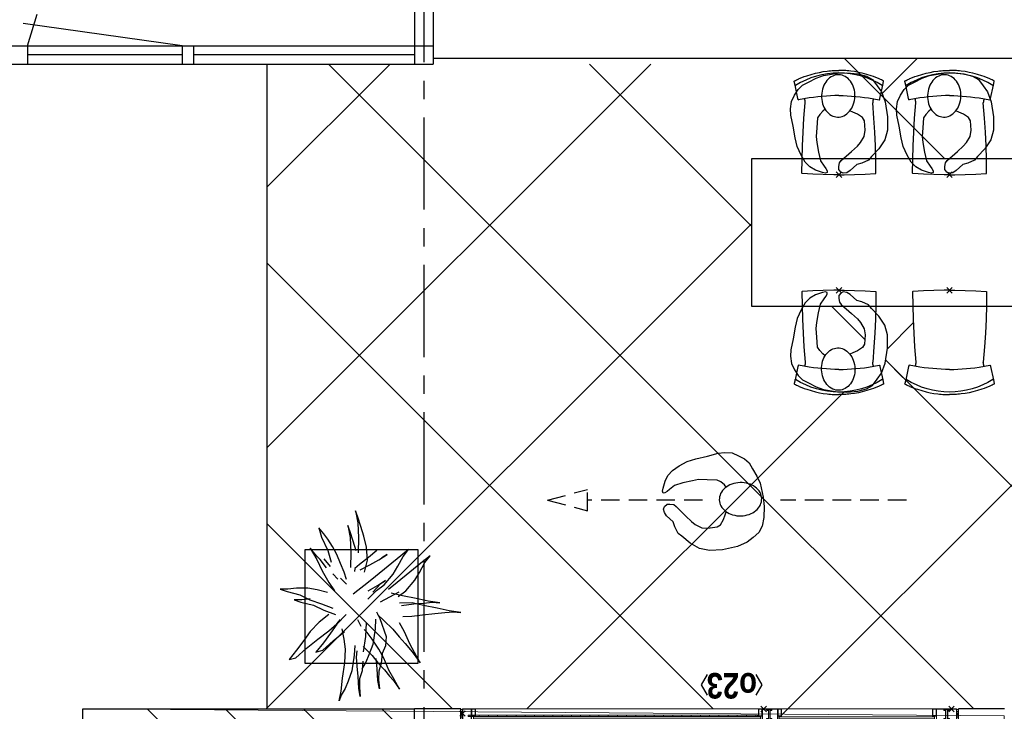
# Model space of a CAD drawing. Header units: millimetres. Extents: x -88840 to 85996, y -16279 to 104709.
# Tile 86 of 184: x 5248 to 10589, y 84772 to 88526. Entities that reach past the tile are written whole.
import ezdxf
from ezdxf.enums import TextEntityAlignment as Align

# ---------------------------------------------------------------- set-up
doc = ezdxf.new("R2010")
doc.units = ezdxf.units.MM
doc.header["$LTSCALE"] = 400
doc.header["$PDMODE"] = 3
doc.header["$PDSIZE"] = 15
doc.linetypes.add('CENTER', pattern=[2, 1.25, -0.25, 0.25, -0.25])
doc.linetypes.add('HIDDEN', pattern=[0.375, 0.25, -0.125])
for name, color, linetype in [('-ve', 2, 'HIDDEN'), ('fa1-1-n-0-0-0_ip0', 7, 'Continuous'), ('inlay', 6, 'Continuous'), ('inr', 4, 'Continuous'), ('looplijnen', 8, 'HIDDEN'), ('plant', 114, 'Continuous'), ('plat', 5, 'Continuous'), ('stramien', 1, 'CENTER'), ('symbol', 1, 'Continuous'), ('timmerwerk-ge', 150, 'Continuous')]:
    doc.layers.add(name, color=color, linetype=linetype)
for name, color, linetype, lineweight in [('Kozijnmerken', 43, 'Continuous', 9), ('mat-beton (ihwg)', 5, 'Continuous', 25), ('mat-glas-vert', 140, 'Continuous', 15), ('mat-kalkzandsteen', 5, 'Continuous', 25), ('MAT-kit', 140, 'Continuous', 5), ('mat-kunststof', 43, 'Continuous', 9), ('mat-staal', 5, 'Continuous', 25), ('None', 7, 'Continuous', 9)]:
    doc.layers.add(name, color=color, linetype=linetype, lineweight=lineweight)
doc.styles.add('Arial Narrow (bold)', font='ARIALNB.TTF', dxfattribs={"height": 172.861111})

# ---------------------------------------------------------------- blocks, each defined once
blk = doc.blocks.new('*X516')
at = {"layer": 'None', "lineweight": 5}
for p, q in [((42657.68, 35000), (42650.18, 35000)), ((42657.68, 34950), (42650.18, 34950)), ((42657.68, 34900), (42650.18, 34900)), ((42657.68, 34850), (42650.18, 34850)), ((42657.68, 34800), (42650.18, 34800)), ((42657.68, 34750), (42650.18, 34750)), ((42657.68, 34700), (42650.18, 34700)), ((42657.68, 34650), (42650.18, 34650)), ((42657.68, 34600), (42650.18, 34600)), ((42657.68, 34550), (42650.18, 34550)), ((42657.68, 34500), (42650.18, 34500)), ((42657.68, 34450), (42650.18, 34450)), ((42657.68, 34400), (42650.18, 34400)), ((42657.68, 34350), (42650.18, 34350)), ((42657.68, 34300), (42650.18, 34300)), ((42657.68, 34250), (42650.18, 34250)), ((42657.68, 34200), (42650.18, 34200)), ((42657.68, 34150), (42650.18, 34150)), ((42657.68, 34100), (42650.18, 34100)), ((42657.68, 34050), (42650.18, 34050)), ((42657.68, 34000), (42650.18, 34000)), ((42657.68, 33950), (42650.18, 33950)), ((42657.68, 33900), (42650.18, 33900)), ((42657.68, 33850), (42650.18, 33850)), ((42657.68, 33800), (42650.18, 33800)), ((42657.68, 33750), (42650.18, 33750)), ((42657.68, 33700), (42650.18, 33700)), ((42657.68, 33650), (42650.18, 33650)), ((42657.68, 33600), (42650.18, 33600)), ((42657.68, 33550), (42650.18, 33550)), ((42657.68, 33500), (42650.18, 33500)), ((42657.68, 33450), (42650.18, 33450))]:
    blk.add_line(p, q, dxfattribs=at)
blk = doc.blocks.new('*U517')
at = {"layer": 'mat-kunststof', "lineweight": 9}
blk.add_lwpolyline([(42676.2, 35050.3), (42676.2, 35040.3), (42645.6, 35040.3), (42645.6, 35050.3)], close=True, dxfattribs=at)
at = {"layer": 'None', "lineweight": 9}
blk.add_lwpolyline([(42676.2, 35050.3), (42645.6, 35040.3), (42645.6, 35050.3), (42676.2, 35040.3)], dxfattribs=at)
blk = doc.blocks.new('*U518')
at = {"layer": 'MAT-kit', "color": 9, "linetype": 'Continuous', "lineweight": 5}
for points in [[(42633.4, 35050.3), (42635.3, 35045), (42633.4, 35040.3), (42639.5, 35040.3), (42645.6, 35040.3), (42645.6, 35045.3), (42645.6, 35050.3), (42639.5, 35050.3), (42633.4, 35050.3)], [(42688.4, 35050.3), (42686.5, 35045), (42688.4, 35040.3), (42682.3, 35040.3), (42676.2, 35040.3), (42676.2, 35045.3), (42676.2, 35050.3), (42682.3, 35050.3), (42688.4, 35050.3)]]:
    blk.add_open_spline(points, degree=2, knots=[0, 0, 0, 0.229184, 0.229184, 0.5027, 0.5027, 0.726485, 0.726485, 1, 1, 1], dxfattribs=at)
at = {"layer": 'None', "color": 7}
blk.add_blockref('*U517', (0, 0), dxfattribs=at)
blk = doc.blocks.new('jan404.129')
at = {"layer": 'None', "lineweight": 15, "flags": 128}
for points in [[(-10, 14.85), (-10, -24.79), (10, -24.79), (10, 14.85)], [(8.5, 13.35), (8.5, -23.29), (-8.5, -23.29), (-8.5, 13.35)]]:
    blk.add_lwpolyline(points, close=True, dxfattribs=at)
blk = doc.blocks.new('*U519')
at = {"layer": 'None', "color": 7, "linetype": 'Continuous', "lineweight": 15}
for p, q in [((42631.1, 34972.4), (42631.1, 35038.8)), ((42632.6, 35040.3), (42689.6, 35040.3)), ((42632.6, 35038.8), (42689.6, 35038.8)), ((42632.6, 34990.9), (42632.6, 35038.8)), ((42689.6, 35038.8), (42689.6, 34992.4)), ((42691.1, 35038.8), (42691.1, 34992.4)), ((42632.6, 34972.4), (42632.6, 34990.9)), ((42689.6, 34992.4), (42634.1, 34992.4)), ((42689.6, 34990.9), (42634.1, 34990.9)), ((42634.1, 34990.9), (42634.1, 34972.4))]:
    blk.add_line(p, q, dxfattribs=at)
for centre, start, end in [((42632.6, 35038.8), 90, 180), ((42689.6, 35038.8), 0, 90), ((42634.1, 34990.9), 90, 180), ((42689.6, 34992.4), 270, 0), ((42632.6, 34972.4), 180, 270), ((42632.6, 34972.4), 270, 0)]:
    blk.add_arc(centre, 1.5, start, end, dxfattribs=at)
at = {"layer": 'None', "linetype": 'Continuous', "lineweight": 5}
blk.add_point((42666.1, 35040.3), dxfattribs=at)
at = {"layer": 'mat-staal', "color": 7, "rotation": 270}
blk.add_blockref('jan404.129', (42676.2, 34980.3), dxfattribs=at)
blk = doc.blocks.new('*U520')
at = {"layer": 'None', "color": 7, "linetype": 'Continuous', "lineweight": 15}
for p, q in [((42688.3, 32422.6), (42688.1, 32421.8)), ((42688.1, 32402.3), (42688.1, 32421.8)), ((42688.9, 32423.1), (42688.3, 32422.6)), ((42689.6, 32423.3), (42688.9, 32423.1)), ((42689.6, 32423.3), (42690.4, 32423.1)), ((42689.6, 32421.8), (42689.6, 32402.3)), ((42690.4, 32423.1), (42690.9, 32422.6)), ((42690.9, 32422.6), (42691.1, 32421.8)), ((42691.1, 32421.8), (42691.1, 32390.5)), ((42631.3, 32399.6), (42631.1, 32398.8)), ((42631.1, 32390.5), (42631.1, 32398.8)), ((42631.1, 32361.8), (42631.1, 32390.5)), ((42631.9, 32400.1), (42631.3, 32399.6)), ((42632.6, 32400.3), (42631.9, 32400.1)), ((42632.6, 32400.3), (42638.1, 32400.3)), ((42632.6, 32398.8), (42638.1, 32398.8)), ((42632.6, 32390.5), (42632.6, 32398.8)), ((42632.6, 32361.8), (42632.6, 32390.5)), ((42638.3, 32409.6), (42638.1, 32408.8)), ((42638.1, 32400.3), (42638.1, 32408.8)), ((42638.1, 32398.8), (42638.9, 32399)), ((42638.9, 32410.1), (42638.3, 32409.6)), ((42639.6, 32410.3), (42638.9, 32410.1)), ((42638.9, 32399), (42639.4, 32399.6)), ((42639.4, 32399.6), (42639.6, 32400.3)), ((42639.6, 32410.3), (42672.2, 32410.3)), ((42639.6, 32400.3), (42639.6, 32408.8)), ((42639.6, 32408.8), (42672.2, 32408.8)), ((42672.2, 32410.3), (42682.6, 32410.3)), ((42672.2, 32408.8), (42682.6, 32408.8)), ((42682.6, 32410.3), (42683.4, 32410.1)), ((42682.6, 32408.8), (42682.6, 32402.3)), ((42682.7, 32401.4), (42682.6, 32402.3)), ((42683.1, 32400.6), (42682.7, 32401.4)), ((42683.6, 32399.9), (42683.1, 32400.6)), ((42683.4, 32410.1), (42683.9, 32409.6)), ((42684.4, 32399.3), (42683.6, 32399.9)), ((42683.9, 32409.6), (42684.1, 32408.8)), ((42684.1, 32408.8), (42684.1, 32402.3)), ((42684.1, 32402.3), (42684.2, 32401.8)), ((42684.2, 32401.8), (42684.4, 32401.3)), ((42684.4, 32401.3), (42684.7, 32400.9)), ((42685.2, 32399), (42684.4, 32399.3)), ((42684.7, 32400.9), (42685.1, 32400.6)), ((42685.1, 32400.6), (42685.6, 32400.4)), ((42686.1, 32398.8), (42685.2, 32399)), ((42685.6, 32400.4), (42686.1, 32400.3)), ((42686.1, 32400.3), (42686.6, 32400.4)), ((42686.1, 32398.8), (42687, 32399)), ((42686.6, 32400.4), (42687.1, 32400.6)), ((42687, 32399), (42687.9, 32399.3)), ((42687.1, 32400.6), (42687.5, 32400.9)), ((42687.5, 32400.9), (42687.8, 32401.3)), ((42687.8, 32401.3), (42688, 32401.8)), ((42687.9, 32399.3), (42688.6, 32399.9)), ((42688, 32401.8), (42688.1, 32402.3)), ((42688.6, 32399.9), (42689.1, 32400.6)), ((42689.1, 32400.6), (42689.5, 32401.4)), ((42689.5, 32401.4), (42689.6, 32402.3)), ((42689.6, 32402.3), (42689.6, 32390.5)), ((42689.6, 32390.5), (42689.6, 32361.8)), ((42691.1, 32390.5), (42691.1, 32361.8)), ((42631.1, 32361.8), (42631.3, 32361.1)), ((42631.3, 32361.1), (42631.9, 32360.5)), ((42631.9, 32360.5), (42632.6, 32360.3)), ((42672.2, 32361.8), (42632.6, 32361.8)), ((42672.2, 32360.3), (42632.6, 32360.3)), ((42689.6, 32361.8), (42672.2, 32361.8)), ((42689.6, 32360.3), (42672.2, 32360.3)), ((42689.6, 32360.3), (42690.4, 32360.5)), ((42690.4, 32360.5), (42690.9, 32361.1)), ((42690.9, 32361.1), (42691.1, 32361.8))]:
    blk.add_line(p, q, dxfattribs=at)
blk = doc.blocks.new('*U521')
at = {"layer": 'None', "linetype": 'Continuous', "lineweight": 5}
blk.add_point((42691.1, 32388.3), dxfattribs=at)
at = {"layer": 'None', "color": 7}
blk.add_blockref('*U520', (0, 0), dxfattribs=at)
blk = doc.blocks.new('*U522')
at = {"layer": 'None', "color": 7, "linetype": 'Continuous', "lineweight": 15}
for p, q in [((42631.1, 32406.8), (42631.1, 32490.3)), ((42631.3, 32489.6), (42631.1, 32488.8)), ((42631.1, 32470.3), (42631.1, 32488.8)), ((42631.9, 32490.1), (42631.3, 32489.6)), ((42632.6, 32490.3), (42631.9, 32490.1)), ((42633.4, 32490.1), (42632.6, 32490.3)), ((42632.6, 32426.3), (42632.6, 32490.3)), ((42632.6, 32470.3), (42632.6, 32488.8)), ((42632.6, 32470.3), (42632.8, 32469.6)), ((42632.8, 32469.6), (42633.4, 32469)), ((42633.9, 32489.6), (42633.4, 32490.1)), ((42634.1, 32488.8), (42633.9, 32489.6)), ((42634.1, 32488.8), (42634.1, 32470.3)), ((42634.1, 32470.3), (42652.3, 32470.3)), ((42652.3, 32470.3), (42689.6, 32470.3)), ((42689.6, 32470.3), (42690.4, 32470.1)), ((42690.4, 32470.1), (42690.9, 32469.6)), ((42690.9, 32469.6), (42691.1, 32468.8)), ((42691.1, 32488.8), (42691.1, 32429.8)), ((42632.7, 32427.3), (42632.6, 32426.3)), ((42632.6, 32426.3), (42632.6, 32406.8)), ((42633.1, 32428.1), (42632.7, 32427.3)), ((42633.6, 32428.8), (42633.1, 32428.1)), ((42633.4, 32469), (42634.1, 32468.8)), ((42634.4, 32429.4), (42633.6, 32428.8)), ((42634.1, 32468.8), (42652.3, 32468.8)), ((42634.2, 32426.9), (42634.1, 32426.3)), ((42634.1, 32426.3), (42634.1, 32406.8)), ((42634.4, 32427.3), (42634.2, 32426.9)), ((42635.2, 32429.7), (42634.4, 32429.4)), ((42634.7, 32427.8), (42634.4, 32427.3)), ((42635.1, 32428.1), (42634.7, 32427.8)), ((42635.6, 32428.3), (42635.1, 32428.1)), ((42636.1, 32429.8), (42635.2, 32429.7)), ((42636.1, 32428.3), (42635.6, 32428.3)), ((42636.1, 32429.8), (42637, 32429.7)), ((42636.6, 32428.3), (42636.1, 32428.3)), ((42637.1, 32428.1), (42636.6, 32428.3)), ((42637, 32429.7), (42637.9, 32429.4)), ((42637.5, 32427.8), (42637.1, 32428.1)), ((42637.8, 32427.3), (42637.5, 32427.8)), ((42638, 32426.9), (42637.8, 32427.3)), ((42637.9, 32429.4), (42638.6, 32428.8)), ((42638.1, 32426.3), (42638, 32426.9)), ((42638.1, 32419.8), (42638.1, 32426.3)), ((42638.1, 32419.8), (42638.3, 32419.1)), ((42638.3, 32419.1), (42638.9, 32418.5)), ((42638.6, 32428.8), (42639.1, 32428.1)), ((42638.9, 32418.5), (42639.6, 32418.3)), ((42639.1, 32428.1), (42639.5, 32427.3)), ((42639.5, 32427.3), (42639.6, 32426.3)), ((42639.6, 32419.8), (42639.6, 32426.3)), ((42652.3, 32419.8), (42639.6, 32419.8)), ((42652.3, 32418.3), (42639.6, 32418.3)), ((42652.3, 32468.8), (42689.6, 32468.8)), ((42682.6, 32419.8), (42652.3, 32419.8)), ((42682.6, 32418.3), (42652.3, 32418.3)), ((42682.8, 32429.1), (42682.6, 32428.3)), ((42682.6, 32428.3), (42682.6, 32419.8)), ((42682.6, 32418.3), (42683.4, 32418.5)), ((42683.4, 32429.6), (42682.8, 32429.1)), ((42684.1, 32429.8), (42683.4, 32429.6)), ((42683.4, 32418.5), (42683.9, 32419.1)), ((42683.9, 32419.1), (42684.1, 32419.8)), ((42689.6, 32429.8), (42684.1, 32429.8)), ((42684.1, 32428.3), (42684.1, 32419.8)), ((42689.6, 32428.3), (42684.1, 32428.3)), ((42689.6, 32468.8), (42689.6, 32429.8)), ((42689.6, 32428.3), (42690.4, 32428.5)), ((42690.4, 32428.5), (42690.9, 32429.1)), ((42690.9, 32429.1), (42691.1, 32429.8)), ((42631.3, 32406.1), (42631.1, 32406.8)), ((42631.9, 32405.5), (42631.3, 32406.1)), ((42632.6, 32405.3), (42631.9, 32405.5)), ((42632.6, 32405.3), (42633.4, 32405.5)), ((42633.4, 32405.5), (42633.9, 32406.1)), ((42633.9, 32406.1), (42634.1, 32406.8))]:
    blk.add_line(p, q, dxfattribs=at)
at = {"layer": 'mat-staal', "color": 7, "rotation": 270}
blk.add_blockref('jan404.129', (42676.3, 32480.3), dxfattribs=at)
blk = doc.blocks.new('*U523')
at = {"layer": 'None'}
blk.add_blockref('*U522', (0, 0), dxfattribs=at)
blk = doc.blocks.new('*U524')
at = {"layer": 'mat-kunststof', "lineweight": 9}
blk.add_lwpolyline([(42676.2, 32350.3), (42676.2, 32360.3), (42645.6, 32360.3), (42645.6, 32350.3)], close=True, dxfattribs=at)
at = {"layer": 'None', "lineweight": 9}
blk.add_lwpolyline([(42676.2, 32350.3), (42645.6, 32360.3), (42645.6, 32350.3), (42676.2, 32360.3)], dxfattribs=at)
blk = doc.blocks.new('*U525')
at = {"layer": 'MAT-kit', "color": 9, "linetype": 'Continuous', "lineweight": 5}
for points in [[(42633.4, 32350.3), (42635.3, 32355.7), (42633.4, 32360.3), (42639.5, 32360.3), (42645.6, 32360.3), (42645.6, 32355.3), (42645.6, 32350.3), (42639.5, 32350.3), (42633.4, 32350.3)], [(42688.4, 32350.3), (42686.5, 32355.7), (42688.4, 32360.3), (42682.3, 32360.3), (42676.2, 32360.3), (42676.2, 32355.3), (42676.2, 32350.3), (42682.3, 32350.3), (42688.4, 32350.3)]]:
    blk.add_open_spline(points, degree=2, knots=[0, 0, 0, 0.229184, 0.229184, 0.5027, 0.5027, 0.726485, 0.726485, 1, 1, 1], dxfattribs=at)
at = {"layer": 'None', "color": 7}
blk.add_blockref('*U524', (0, 0), dxfattribs=at)
blk = doc.blocks.new('*U526')
at = {"layer": 'None', "color": 7, "linetype": 'Continuous', "lineweight": 15}
for p, q in [((42631.3, 33434.6), (42631.1, 33433.8)), ((42631.1, 33433.8), (42631.1, 33405.2)), ((42631.9, 33435.1), (42631.3, 33434.6)), ((42632.6, 33435.3), (42631.9, 33435.1)), ((42632.6, 33435.3), (42633.4, 33435.1)), ((42632.6, 33435.3), (42632.6, 33405.2)), ((42632.6, 33433.8), (42632.6, 33415.3)), ((42633.4, 33435.1), (42633.9, 33434.6)), ((42633.9, 33434.6), (42634.1, 33433.8)), ((42634.1, 33415.3), (42634.1, 33433.8)), ((42631.1, 33405.2), (42631.1, 33391.3)), ((42631.3, 33390.6), (42631.1, 33391.3)), ((42631.3, 33386.1), (42631.1, 33385.3)), ((42631.1, 33385.3), (42631.1, 33310.3)), ((42631.9, 33390), (42631.3, 33390.6)), ((42631.9, 33386.6), (42631.3, 33386.1)), ((42632.6, 33389.8), (42631.9, 33390)), ((42632.6, 33386.8), (42631.9, 33386.6)), ((42632.8, 33414.6), (42632.6, 33415.3)), ((42632.6, 33405.2), (42632.6, 33391.3)), ((42632.6, 33391.3), (42638.1, 33391.3)), ((42632.6, 33389.8), (42638.1, 33389.8)), ((42632.6, 33386.8), (42633.4, 33386.6)), ((42632.6, 33365.8), (42632.6, 33385.3)), ((42633.4, 33414), (42632.8, 33414.6)), ((42634.1, 33413.8), (42633.4, 33414)), ((42633.4, 33386.6), (42633.9, 33386.1)), ((42633.9, 33386.1), (42634.1, 33385.3)), ((42672.2, 33415.3), (42634.1, 33415.3)), ((42672.2, 33413.8), (42634.1, 33413.8)), ((42634.1, 33365.8), (42634.1, 33385.3)), ((42638.1, 33391.3), (42638.9, 33391.1)), ((42638.1, 33389.8), (42638.1, 33381.3)), ((42638.3, 33380.6), (42638.1, 33381.3)), ((42638.9, 33380), (42638.3, 33380.6)), ((42638.9, 33391.1), (42639.4, 33390.6)), ((42639.6, 33379.8), (42638.9, 33380)), ((42639.4, 33390.6), (42639.6, 33389.8)), ((42639.6, 33389.8), (42639.6, 33381.3)), ((42639.6, 33381.3), (42672.2, 33381.3)), ((42639.6, 33379.8), (42672.2, 33379.8)), ((42689.6, 33415.3), (42672.2, 33415.3)), ((42689.6, 33413.8), (42672.2, 33413.8)), ((42672.2, 33381.3), (42682.6, 33381.3)), ((42672.2, 33379.8), (42682.6, 33379.8)), ((42682.7, 33388.8), (42682.6, 33387.8)), ((42682.6, 33381.3), (42682.6, 33387.8)), ((42682.6, 33379.8), (42683.4, 33380)), ((42683.1, 33389.6), (42682.7, 33388.8)), ((42683.6, 33390.3), (42683.1, 33389.6)), ((42683.4, 33380), (42683.9, 33380.6)), ((42684.4, 33390.9), (42683.6, 33390.3)), ((42683.9, 33380.6), (42684.1, 33381.3)), ((42684.1, 33387.8), (42684.2, 33388.4)), ((42684.1, 33381.3), (42684.1, 33387.8)), ((42684.2, 33388.4), (42684.4, 33388.8)), ((42685.2, 33391.2), (42684.4, 33390.9)), ((42684.4, 33388.8), (42684.7, 33389.3)), ((42684.7, 33389.3), (42685.1, 33389.6)), ((42685.1, 33389.6), (42685.6, 33389.8)), ((42686.1, 33391.3), (42685.2, 33391.2)), ((42685.6, 33389.8), (42686.1, 33389.8)), ((42686.1, 33391.3), (42687, 33391.2)), ((42686.1, 33389.8), (42686.6, 33389.8)), ((42686.6, 33389.8), (42687.1, 33389.6)), ((42687, 33391.2), (42687.9, 33390.9)), ((42687.1, 33389.6), (42687.5, 33389.3)), ((42687.5, 33389.3), (42687.8, 33388.8)), ((42687.8, 33388.8), (42688, 33388.4)), ((42687.9, 33390.9), (42688.6, 33390.3)), ((42688, 33388.4), (42688.1, 33387.8)), ((42688.1, 33387.8), (42688.1, 33368.3)), ((42688.6, 33390.3), (42689.1, 33389.6)), ((42689.1, 33389.6), (42689.5, 33388.8)), ((42689.5, 33388.8), (42689.6, 33387.8)), ((42689.6, 33415.3), (42690.4, 33415.1)), ((42689.6, 33405.2), (42689.6, 33413.8)), ((42689.6, 33387.8), (42689.6, 33405.2)), ((42689.6, 33368.3), (42689.6, 33387.8)), ((42690.4, 33415.1), (42690.9, 33414.6)), ((42690.9, 33414.6), (42691.1, 33413.8)), ((42691.1, 33405.2), (42690.9, 33414.6)), ((42691.1, 33368.3), (42691.1, 33405.2)), ((42631.1, 33330.3), (42631.1, 33311.8)), ((42632.7, 33364.9), (42632.6, 33365.8)), ((42632.6, 33365.8), (42632.6, 33310.3)), ((42632.6, 33330.3), (42632.8, 33331.1)), ((42632.6, 33330.3), (42632.6, 33311.8)), ((42633.1, 33364.1), (42632.7, 33364.9)), ((42632.8, 33331.1), (42633.4, 33331.7)), ((42633.6, 33363.4), (42633.1, 33364.1)), ((42633.4, 33331.7), (42634.1, 33331.8)), ((42634.4, 33362.8), (42633.6, 33363.4)), ((42634.2, 33365.3), (42634.1, 33365.8)), ((42634.1, 33331.8), (42652.3, 33331.8)), ((42634.1, 33311.8), (42634.1, 33330.3)), ((42634.1, 33330.3), (42652.3, 33330.3)), ((42634.4, 33364.8), (42634.2, 33365.3)), ((42634.7, 33364.4), (42634.4, 33364.8)), ((42635.2, 33362.5), (42634.4, 33362.8)), ((42635.1, 33364.1), (42634.7, 33364.4)), ((42635.6, 33363.9), (42635.1, 33364.1)), ((42636.1, 33362.3), (42635.2, 33362.5)), ((42636.1, 33363.8), (42635.6, 33363.9)), ((42636.6, 33363.9), (42636.1, 33363.8)), ((42636.1, 33362.3), (42637, 33362.5)), ((42637.1, 33364.1), (42636.6, 33363.9)), ((42637, 33362.5), (42637.9, 33362.8)), ((42637.5, 33364.4), (42637.1, 33364.1)), ((42637.8, 33364.8), (42637.5, 33364.4)), ((42638, 33365.3), (42637.8, 33364.8)), ((42637.9, 33362.8), (42638.6, 33363.4)), ((42638.1, 33365.8), (42638, 33365.3)), ((42638.1, 33372.3), (42638.3, 33373.1)), ((42638.1, 33372.3), (42638.1, 33365.8)), ((42638.3, 33373.1), (42638.9, 33373.6)), ((42638.6, 33363.4), (42639.1, 33364.1)), ((42638.9, 33373.6), (42639.6, 33373.8)), ((42639.1, 33364.1), (42639.5, 33364.9)), ((42639.5, 33364.9), (42639.6, 33365.8)), ((42652.3, 33373.8), (42639.6, 33373.8)), ((42639.6, 33372.3), (42639.6, 33365.8)), ((42652.3, 33372.3), (42639.6, 33372.3)), ((42682.6, 33373.8), (42652.3, 33373.8)), ((42682.6, 33372.3), (42652.3, 33372.3)), ((42652.3, 33331.8), (42689.6, 33331.8)), ((42652.3, 33330.3), (42689.6, 33330.3)), ((42682.6, 33373.8), (42683.4, 33373.6)), ((42682.6, 33363.8), (42682.6, 33372.3)), ((42682.8, 33363.1), (42682.6, 33363.8)), ((42683.4, 33362.5), (42682.8, 33363.1)), ((42683.4, 33373.6), (42683.9, 33373.1)), ((42684.1, 33362.3), (42683.4, 33362.5)), ((42683.9, 33373.1), (42684.1, 33372.3)), ((42684.1, 33363.8), (42684.1, 33372.3)), ((42689.6, 33363.8), (42684.1, 33363.8)), ((42689.6, 33362.3), (42684.1, 33362.3)), ((42688.3, 33367.6), (42688.1, 33368.3)), ((42688.9, 33367), (42688.3, 33367.6)), ((42689.6, 33366.8), (42688.9, 33367)), ((42689.6, 33366.8), (42690.4, 33367)), ((42689.6, 33363.8), (42690.4, 33363.6)), ((42689.6, 33311.8), (42689.6, 33362.3)), ((42689.6, 33330.3), (42690.4, 33330.5)), ((42690.4, 33367), (42690.9, 33367.6)), ((42690.4, 33363.6), (42690.9, 33363.1)), ((42690.4, 33330.5), (42690.9, 33331.1)), ((42690.9, 33367.6), (42691.1, 33368.3)), ((42690.9, 33363.1), (42691.1, 33362.3)), ((42690.9, 33331.1), (42691.1, 33331.8)), ((42691.1, 33311.8), (42691.1, 33362.3)), ((42631.3, 33311.1), (42631.1, 33311.8)), ((42631.9, 33310.5), (42631.3, 33311.1)), ((42632.6, 33310.3), (42631.9, 33310.5)), ((42633.4, 33310.5), (42632.6, 33310.3)), ((42633.9, 33311.1), (42633.4, 33310.5)), ((42634.1, 33311.8), (42633.9, 33311.1))]:
    blk.add_line(p, q, dxfattribs=at)
at = {"layer": 'None', "linetype": 'Continuous', "lineweight": 5}
blk.add_point((42691.1, 33407.3), dxfattribs=at)
at = {"layer": 'mat-staal', "color": 7, "xscale": -1, "rotation": 270}
for p in [(42676.2, 33425.3), (42676.3, 33320.3)]:
    blk.add_blockref('jan404.129', p, dxfattribs=at)
blk = doc.blocks.new('*U527')
at = {"layer": 'mat-glas-vert', "color": 140, "lineweight": 15}
for points in [[(42647.7, 33423.8), (42647.7, 34980.3), (42637.7, 34980.3), (42637.7, 33423.8)], [(42657.7, 33440.8), (42657.7, 35010.4), (42650.2, 35010.4), (42650.2, 33440.8)], [(42647.7, 32480.3), (42647.7, 33322.4), (42637.7, 33322.4), (42637.7, 32480.3)]]:
    blk.add_lwpolyline(points, close=True, dxfattribs=at)
at = {"layer": 'None', "color": 43, "linetype": 'Continuous', "lineweight": 9}
blk.add_line((42632.6, 32410.3), (41655.7, 32410.3), dxfattribs=at)
at = {"layer": 'None', "lineweight": 9}
blk.add_lwpolyline([(42691.1, 35040.3), (42631.1, 35040.3), (42631.1, 32360.3), (42691.1, 32360.3)], close=True, dxfattribs=at)
at = {"layer": 'None', "color": 43, "linetype": 'Continuous', "lineweight": 9}
blk.add_arc((42631.9, 32410.5), 976.3, 89.9541, 180.0123, dxfattribs=at)
at = {"layer": 'mat-glas-vert', "color": 140}
blk.add_blockref('*X516', (0, 0), dxfattribs=at)
at = {"layer": 'mat-staal', "color": 7}
for name in ['*U518', '*U525']:
    blk.add_blockref(name, (0, 0), dxfattribs=at)
at = {"layer": 'None', "color": 7}
for name in ['*U519', '*U526', '*U523', '*U521']:
    blk.add_blockref(name, (0, 0), dxfattribs=at)
blk = doc.blocks.new('*U528')
at = {"layer": 'None', "color": 7}
blk.add_blockref('*U527', (0, 0), dxfattribs=at)
blk = doc.blocks.new('Kozijnmerk 50')
at = {"layer": 'Kozijnmerken', "color": 92, "linetype": 'Continuous', "lineweight": 25}
for points in [[(-132.2, 50.6), (-164.8, -5.8), (-132.2, -62.1)], [(132.2, 50.6), (164.8, -5.8), (132.2, -62.1)]]:
    blk.add_lwpolyline(points, dxfattribs=at)
at = {"layer": 'None', "color": 43, "style": 'Arial Narrow (bold)'}
blk.add_attdef('merk', text='', height=138.3, dxfattribs=at).set_placement((0, 0), align=Align.MIDDLE_CENTER)
blk = doc.blocks.new('*X1080')
at = {"layer": 'None', "lineweight": 9}
for p, q in [((42571.1, 36631.4), (42691.1, 36751.4)), ((42571.1, 36207.1), (42691.1, 36327.1)), ((42571.1, 35782.8), (42691.1, 35902.8)), ((42571.1, 35358.6), (42691.1, 35478.6))]:
    blk.add_line(p, q, dxfattribs=at)
blk = doc.blocks.new('fa1-1-n-0-0-0_b2')
at = {"linetype": 'Continuous'}
for p, q in [((-222.3, -414.1), (-237.8, -485.7)), ((-218.5, -406.3), (-218.6, -406.3)), ((-218.5, -406.3), (-218.5, -406.3)), ((218.5, -406.3), (218.5, -406.3)), ((218.5, -406.3), (218.6, -406.3)), ((222.3, -414.1), (237.8, -485.7)), ((-237.8, -485.7), (-242.2, -506.3)), ((-242.2, -506.3), (-242, -508.1)), ((237.8, -485.7), (242.2, -506.3)), ((242.2, -506.3), (242, -508.1))]:
    blk.add_line(p, q, dxfattribs=at)
at = {"linetype": 'Continuous', "flags": 128}
for points in [[(0, 0), (-28.4, 0), (-85.2, -1.1), (-141.9, -3.3), (-198.6, -6.5)], [(0, 0), (28.4, 0), (85.2, -1.1), (141.9, -3.3), (198.6, -6.5)], [(-200.5, -8.5), (-199.9, -83), (-197.9, -157.5), (-194.5, -232), (-189.9, -306.3), (-183, -389.9)], [(200.5, -8.5), (199.9, -83), (197.9, -157.5), (194.5, -232), (189.9, -306.3), (183, -389.9)], [(-220.8, -407.4), (-220.8, -407.5), (-220.8, -407.5), (-220.9, -407.6), (-220.9, -407.7), (-220.9, -407.8), (-220.9, -407.9), (-220.9, -408), (-221, -408.4), (-221.1, -408.9), (-221.2, -409.4), (-221.4, -410), (-221.5, -410.5), (-221.5, -410.8), (-221.6, -411.1), (-221.7, -411.6), (-221.8, -412.2), (-222, -412.9), (-222.2, -413.7)], [(0, -429.6), (-22.5, -429.4), (-45.3, -428.6), (-68.2, -427.3), (-91.3, -425.5), (-114.5, -423.1), (-137.8, -420.2), (-161, -416.7), (-218.5, -406.3)], [(0, -429.6), (22.5, -429.4), (45.3, -428.6), (68.2, -427.3), (91.3, -425.5), (114.5, -423.1), (137.8, -420.2), (161, -416.7), (218.5, -406.3)], [(220.8, -407.4), (220.8, -407.5), (220.8, -407.5), (220.9, -407.6), (220.9, -407.7), (220.9, -407.8), (220.9, -407.9), (220.9, -408), (221, -408.4), (221.1, -408.9), (221.2, -409.4), (221.4, -410), (221.5, -410.5), (221.5, -410.8), (221.6, -411.1), (221.7, -411.6), (221.8, -412.2), (222, -412.9), (222.2, -413.7)], [(-241, -509.4), (-236.1, -511.9), (-230.5, -514.5), (-225.6, -516.8), (-221.5, -518.7), (-218, -520.3), (-215.1, -521.6), (-200.9, -527.5), (-187.8, -532.6), (-174.6, -537.3), (-150.7, -544.8), (-126.5, -551.3), (-105.7, -555.9), (-84.8, -559.6), (-63.7, -562.5), (-54.4, -563.6), (-45.3, -564.4), (-36.9, -565.1), (-33.4, -565.3), (-28.9, -565.6), (-23.3, -565.8), (-16.6, -566.1), (-8.8, -566.3), (0, -566.3)], [(241, -509.4), (236.1, -511.9), (230.5, -514.5), (225.6, -516.8), (221.5, -518.7), (218, -520.3), (215.1, -521.6), (200.9, -527.5), (187.8, -532.6), (174.6, -537.3), (150.7, -544.8), (126.5, -551.3), (105.7, -555.9), (84.8, -559.6), (63.7, -562.5), (54.4, -563.6), (45.3, -564.4), (36.9, -565.1), (33.4, -565.3), (28.9, -565.6), (23.3, -565.8), (16.6, -566.1), (8.8, -566.3), (0, -566.3)]]:
    blk.add_lwpolyline(points, dxfattribs=at)
at = {"linetype": 'Continuous'}
for centre, radius, start, end in [((-198.5, -8.5), 2, 93.853, 179.99), ((198.5, -8.5), 2, 0.01, 86.147), ((-219, -408.1), 1.88, 75.4583, 160.3082), ((-253, -389.6), 70, 341.3399, 359.7417), ((253, -389.6), 70, 180.2583, 198.6601), ((219, -408.1), 1.88, 19.6918, 104.5417), ((-240.2, -507.8), 1.88, 190.3046, 242.8665), ((-235.9, -486.2), 1.98, 58.3008, 164.8556), ((0.1, -112.6), 439.9, 237.7259, 269.9904), ((-0.1, -112.6), 439.9, 270.0096, 302.2741), ((235.9, -486.2), 1.98, 15.1444, 121.6992), ((240.2, -507.8), 1.88, 297.1335, 349.6954)]:
    blk.add_arc(centre, radius, start, end, dxfattribs=at)
at = {"layer": 'fa1-1-n-0-0-0_ip0'}
blk.add_point((0, 0), dxfattribs=at)
blk = doc.blocks.new('symb-ps03_b2')
blk.add_lwpolyline([(82.2, -333.7), (93.5, -323.3), (109.6, -304.5), (119.8, -284.7), (121.3, -230.8), (122.5, -183.8), (115.8, -150.4), (104.2, -98.4), (90.8, -52.2), (69, -24.8), (57.7, -13.2), (50.2, -0.9), (49.4, 8.5), (59.4, 13), (75.8, 8.9), (114.7, -1.3), (145.3, -16.6), (172.1, -41.1), (196.4, -77.8), (221.1, -122.2), (235.7, -169.2), (249.9, -232.3), (265.9, -290), (270.3, -324.8), (267.4, -365.4), (252.2, -399.3), (234.6, -432.8), (213.5, -457.5), (181.2, -475.4), (141, -499), (102.8, -516.9), (26.9, -533.5), (-23.3, -539.3), (-83.1, -537.5), (-129.9, -527.7), (-165.1, -510.7), (-191.8, -478.7), (-217.7, -447.5), (-240.8, -394), (-258.1, -313.4), (-261.7, -241.7), (-250.8, -189), (-222, -138.3), (-185.2, -93.4), (-169.5, -72.2), (-133.8, -53.9), (-107.1, -45.7), (-74.5, -10), (-56.5, 2.3), (-37.5, 6.7), (-23, 0.8), (-11.7, -12.6), (-10.5, -27.9), (-13.2, -49.2), (-22.6, -61.1), (-75.1, -114.5), (-104.5, -144.9), (-120.7, -165.7), (-138.4, -200.3), (-141.8, -234.1), (-134.6, -284.5), (-123.4, -302.1), (-94.4, -318.8), (-69, -327.2), (-51.7, -333)])
blk.add_lwpolyline([(-74.5, -413.3, 0.078796), (-66.1, -458.3, 0.088041), (-45.7, -493.9, 0.105312), (-14.5, -518.5, 0.121926), (19.1, -525.8, 0.121926), (52.3, -516.6, 0.105312), (82.1, -490.3, 0.088041), (100.3, -453.5, 0.078796), (106.2, -408.2, 0.078796), (97.7, -363.2, 0.088041), (77.4, -327.6, 0.105312), (46.2, -303, 0.121926), (12.5, -295.7, 0.121926), (-20.6, -304.9, 0.105312), (-50.4, -331.2, 0.088041), (-68.6, -368, 0.078796)], format="xyb", close=True)
blk = doc.blocks.new('symb-ps09_b2')
at = {"layer": 'looplijnen'}
for p, q in [((0, 935.4), (-58.2, 718.1)), ((0, 935.4), (58.2, 718.1)), ((-58.2, 718.1), (58.2, 718.1)), ((0, 95.2), (0, 718.1)), ((0, -1011), (0, -327.3))]:
    blk.add_line(p, q, dxfattribs=at)
at = {"layer": 'symbol'}
blk.add_blockref('symb-ps03_b2', (-11, 299.5), dxfattribs=at)
blk = doc.blocks.new('boom nieuw 01')
at = {"layer": 'plant', "extrusion": (0, -4.44089e-16, -1)}
for p, q in [((-224.7, 788.7), (-238, 749.2)), ((-224.7, 788.7), (-238, 749.2)), ((-224.7, 744.5), (-224.7, 788.7)), ((-224.7, 744.5), (-224.7, 788.7)), ((-573.8, 694.3), (-627.3, 736.9)), ((-627.3, 736.9), (-616.4, 698.2)), ((-573.8, 694.3), (-627.3, 736.9)), ((-627.3, 736.9), (-616.4, 698.2)), ((-238, 749.2), (-256.6, 677.1)), ((-238, 749.2), (-256.6, 677.1)), ((-219.3, 695.7), (-224.7, 744.5)), ((-219.3, 695.7), (-224.7, 744.5)), ((-616.4, 698.2), (-563.7, 639.2)), ((-616.4, 698.2), (-563.7, 639.2)), ((-518.7, 654), (-573.8, 694.3)), ((-518.7, 654), (-573.8, 694.3)), ((-284.5, 709.5), (-297.8, 669.9)), ((-284.5, 665.3), (-284.5, 709.5)), ((-256.6, 677.1), (-284.5, 618.9)), ((-256.6, 677.1), (-284.5, 618.9)), ((-218.5, 629.8), (-219.3, 695.7)), ((-218.5, 629.8), (-219.3, 695.7)), ((-563.7, 639.2), (-510.2, 574.1)), ((-563.7, 639.2), (-510.2, 574.1)), ((-466.7, 617.5), (-518.7, 654)), ((-466.7, 617.5), (-518.7, 654)), ((-297.8, 669.9), (-316.4, 597.8)), ((-279.1, 616.4), (-284.5, 665.3)), ((-227.1, 576.3), (-218.5, 629.8)), ((-227.1, 576.3), (-218.5, 629.8)), ((-530.6, 541.3), (-584.1, 583.9)), ((-584.1, 583.9), (-573.3, 545.2)), ((-530.6, 541.3), (-584.1, 583.9)), ((-584.1, 583.9), (-573.3, 545.2)), ((-510.2, 574.1), (-462.9, 509.7)), ((-510.2, 574.1), (-462.9, 509.7)), ((-412.5, 564.8), (-466.7, 617.5)), ((-412.5, 564.8), (-466.7, 617.5)), ((-369, 511.3), (-412.5, 564.8)), ((-369, 511.3), (-412.5, 564.8)), ((-316.4, 597.8), (-344.3, 539.7)), ((-284.5, 618.9), (-308.5, 551.4)), ((-284.5, 618.9), (-308.5, 551.4)), ((-242.6, 518.9), (-227.1, 576.3)), ((-242.6, 518.9), (-227.1, 576.3)), ((-55, 579.3), (-119.3, 547.6)), ((-55, 579.3), (-119.3, 547.6)), ((9.4, 616.6), (-55, 579.3)), ((9.4, 616.6), (-55, 579.3)), ((-55, 560), (-35.5, 579.3)), ((-55, 560), (-35.5, 579.3)), ((-35.5, 579.3), (9.4, 616.6)), ((-35.5, 579.3), (9.4, 616.6)), ((125.7, 568.5), (73, 551.4)), ((125.7, 568.5), (73, 551.4)), ((91.6, 539), (125.7, 568.5)), ((91.6, 539), (125.7, 568.5)), ((-573.3, 545.2), (-520.5, 486.2)), ((-573.3, 545.2), (-520.5, 486.2)), ((-475.6, 501), (-530.6, 541.3)), ((-475.6, 501), (-530.6, 541.3)), ((-462.9, 509.7), (-423.3, 465.5)), ((-462.9, 509.7), (-423.3, 465.5)), ((-344.3, 539.7), (-368.3, 472.2)), ((-308.5, 551.4), (-333.3, 487.8)), ((-308.5, 551.4), (-333.3, 487.8)), ((-186.8, 511.1), (-234.1, 478.6)), ((-186.8, 511.1), (-234.1, 478.6)), ((-119.3, 547.6), (-186.8, 511.1)), ((-101.5, 523.5), (-55, 560)), ((-101.5, 523.5), (-55, 560)), ((-95.3, 500.1), (-50.4, 537.3)), ((-3.8, 516.5), (-69.7, 496.4)), ((-3.8, 516.5), (-69.7, 496.4)), ((73, 551.4), (-3.8, 516.5)), ((73, 551.4), (-3.8, 516.5)), ((19.5, 490.2), (61.4, 516.5)), ((19.5, 490.2), (61.4, 516.5)), ((61.4, 516.5), (91.6, 539)), ((61.4, 516.5), (91.6, 539)), ((-830.8, 440.5), (-863.4, 450.5)), ((-863.4, 450.5), (-807.5, 440.5)), ((-830.8, 440.5), (-863.4, 450.5)), ((-863.4, 450.5), (-807.5, 440.5)), ((-520.5, 486.2), (-467, 421.1)), ((-520.5, 486.2), (-467, 421.1)), ((-423.6, 464.5), (-475.6, 501)), ((-423.6, 464.5), (-475.6, 501)), ((-369.3, 411.8), (-423.6, 464.5)), ((-369.3, 411.8), (-423.6, 464.5)), ((-423.3, 465.5), (-397, 443.8)), ((-423.3, 465.5), (-397, 443.8)), ((-167.4, 459.9), (-135.6, 487.8)), ((-167.4, 459.9), (-135.6, 487.8)), ((-78.2, 442.9), (-25.5, 463.8)), ((-78.2, 442.9), (-25.5, 463.8)), ((-25.5, 463.8), (19.5, 490.2)), ((-25.5, 463.8), (19.5, 490.2)), ((-792.8, 417.2), (-830.8, 440.5)), ((-792.8, 417.2), (-830.8, 440.5)), ((-807.5, 440.5), (-733.1, 431.9)), ((-807.5, 440.5), (-733.1, 431.9)), ((-750.9, 400.1), (-792.8, 417.2)), ((-750.9, 400.1), (-792.8, 417.2)), ((-690.5, 378.4), (-750.9, 400.1)), ((-690.5, 378.4), (-750.9, 400.1)), ((-733.1, 431.9), (-646.2, 418.7)), ((-733.1, 431.9), (-646.2, 418.7)), ((-646.2, 418.7), (-567.1, 414.8)), ((-646.2, 418.7), (-567.1, 414.8)), ((-567.1, 414.8), (-509.8, 422.6)), ((-567.1, 414.8), (-509.8, 422.6)), ((-509.8, 422.6), (-450.9, 434.3)), ((-509.8, 422.6), (-450.9, 434.3)), ((-195.4, 408.6), (-161.3, 444.2)), ((-169.7, 409.6), (-127.8, 423.5)), ((-169.7, 409.6), (-127.8, 423.5)), ((-127.8, 423.5), (-78.2, 442.9)), ((-127.8, 423.5), (-78.2, 442.9)), ((140.3, 402.5), (70.5, 387.7)), ((140.3, 402.5), (70.5, 387.7)), ((103.9, 389.3), (140.3, 402.5)), ((103.9, 389.3), (140.3, 402.5)), ((-838.2, 330.7), (-790.1, 339.3)), ((-838.2, 330.7), (-790.1, 339.3)), ((-790.1, 339.3), (-724.3, 343.1)), ((-790.1, 339.3), (-724.3, 343.1)), ((-724.3, 343.1), (-665.3, 349.3)), ((-724.3, 343.1), (-665.3, 349.3)), ((-601.3, 365.2), (-690.5, 378.4)), ((-601.3, 365.2), (-690.5, 378.4)), ((-665.3, 349.3), (-612.6, 352.4)), ((-665.3, 349.3), (-612.6, 352.4)), ((-612.6, 352.4), (-577.7, 349.3)), ((-612.6, 352.4), (-577.7, 349.3)), ((-547, 362.1), (-601.3, 365.2)), ((-547, 362.1), (-601.3, 365.2)), ((-397.8, 347), (-435.8, 328.4)), ((-397.8, 347), (-435.8, 328.4)), ((-231.2, 344.3), (-253.6, 370.7)), ((-231.2, 344.3), (-253.6, 370.7)), ((-191.6, 292.4), (-231.2, 344.3)), ((-191.6, 292.4), (-231.2, 344.3)), ((-105.3, 362.3), (-122.3, 363.9)), ((-105.3, 362.3), (-122.3, 363.9)), ((-82.8, 335.9), (-105.3, 362.3)), ((-82.8, 335.9), (-105.3, 362.3)), ((-14.8, 384.6), (-100.1, 386.9)), ((-14.8, 384.6), (-100.1, 386.9)), ((69, 340.7), (-16.3, 343)), ((69, 340.7), (-16.3, 343)), ((70.5, 387.7), (-14.8, 384.6)), ((70.5, 387.7), (-14.8, 384.6)), ((-4.7, 353.6), (51.1, 370.7)), ((-4.7, 353.6), (51.1, 370.7)), ((51.1, 370.7), (103.9, 389.3)), ((51.1, 370.7), (103.9, 389.3)), ((154.3, 343.8), (69, 340.7)), ((154.3, 343.8), (69, 340.7)), ((134.9, 326.8), (187.6, 345.4)), ((134.9, 326.8), (187.6, 345.4)), ((224.1, 358.6), (154.3, 343.8)), ((224.1, 358.6), (154.3, 343.8)), ((187.6, 345.4), (224.1, 358.6)), ((187.6, 345.4), (224.1, 358.6)), ((-787.1, 335.4), (-838.2, 330.7)), ((-787.1, 335.4), (-838.2, 330.7)), ((-737.4, 334.6), (-787.1, 335.4)), ((-737.4, 334.6), (-787.1, 335.4)), ((-690.9, 319.8), (-737.4, 334.6)), ((-635.8, 315.2), (-690.9, 319.8)), ((-635.8, 315.2), (-690.9, 319.8)), ((-642.4, 298.2), (-680.4, 321.5)), ((-642.4, 298.2), (-680.4, 321.5)), ((-600.5, 281.1), (-642.4, 298.2)), ((-600.5, 281.1), (-642.4, 298.2)), ((-552.9, 314.1), (-604.1, 262.9)), ((-552.9, 314.1), (-604.1, 262.9)), ((-582.7, 312.9), (-495.8, 299.8)), ((-582.7, 312.9), (-495.8, 299.8)), ((-511.1, 262.9), (-472.3, 291.6)), ((-511.1, 262.9), (-472.3, 291.6)), ((-495.8, 299.8), (-416.7, 295.8)), ((-495.8, 299.8), (-416.7, 295.8)), ((-472.3, 291.6), (-455.2, 308.6)), ((-472.3, 291.6), (-455.2, 308.6)), ((-280.7, 287.7), (-231.9, 238.1)), ((-280.7, 287.7), (-231.9, 238.1)), ((-233.5, 285.4), (-204, 232.6)), ((-233.5, 285.4), (-204, 232.6)), ((-151.3, 243.5), (-191.6, 292.4)), ((-151.3, 243.5), (-191.6, 292.4)), ((-127.2, 307.4), (-59, 290.3)), ((-127.2, 307.4), (-59, 290.3)), ((-113, 330.5), (-85.1, 277)), ((-113, 330.5), (-85.1, 277)), ((-43.2, 284), (-82.8, 335.9)), ((-43.2, 284), (-82.8, 335.9)), ((-59, 290.3), (16.3, 294.2)), ((-59, 290.3), (16.3, 294.2)), ((-2.9, 235.1), (-43.2, 284)), ((-2.9, 235.1), (-43.2, 284)), ((16.3, 294.2), (79.1, 309.7)), ((16.3, 294.2), (79.1, 309.7)), ((79.1, 309.7), (134.9, 326.8)), ((79.1, 309.7), (134.9, 326.8)), ((-794.4, 221.4), (-746.3, 230)), ((-794.4, 221.4), (-746.3, 230)), ((-743.2, 226.1), (-794.4, 221.4)), ((-743.2, 226.1), (-794.4, 221.4)), ((-746.3, 230), (-680.4, 233.8)), ((-746.3, 230), (-680.4, 233.8)), ((-693.6, 225.3), (-743.2, 226.1)), ((-693.6, 225.3), (-743.2, 226.1)), ((-647, 210.5), (-693.6, 225.3)), ((-647, 210.5), (-693.6, 225.3)), ((-647.5, 228), (-685.5, 193.1)), ((-647.5, 228), (-685.5, 193.1)), ((-680.4, 233.8), (-621.4, 240)), ((-680.4, 233.8), (-621.4, 240)), ((-604.1, 262.9), (-647.5, 228)), ((-604.1, 262.9), (-647.5, 228)), ((-540, 259.4), (-600.5, 281.1)), ((-540, 259.4), (-600.5, 281.1)), ((-567.7, 224.9), (-511.1, 262.9)), ((-567.7, 224.9), (-511.1, 262.9)), ((-450.8, 246.2), (-540, 259.4)), ((-450.8, 246.2), (-540, 259.4)), ((-396.6, 243.1), (-450.8, 246.2)), ((-396.6, 243.1), (-450.8, 246.2)), ((-369.1, 232.3), (-402.5, 195.1)), ((-369.1, 232.3), (-402.5, 195.1)), ((-353.9, 237.7), (-391.9, 219.1)), ((-353.9, 237.7), (-391.9, 219.1)), ((-193.9, 215.6), (-242, 259.8)), ((-193.9, 215.6), (-242, 259.8)), ((-231.9, 238.1), (-199.3, 193.9)), ((-231.9, 238.1), (-199.3, 193.9)), ((-204, 232.6), (-173.8, 186.1)), ((-204, 232.6), (-173.8, 186.1)), ((-33.4, 98.5), (-151.3, 243.5)), ((-33.4, 98.5), (-151.3, 243.5)), ((-85.1, 277), (-55.6, 224.2)), ((-85.1, 277), (-55.6, 224.2)), ((-685.5, 193.1), (-722, 162.8)), ((-685.5, 193.1), (-722, 162.8)), ((-687.8, 166.7), (-619.6, 196.2)), ((-687.8, 166.7), (-619.6, 196.2)), ((-592, 205.9), (-647, 210.5)), ((-592, 205.9), (-647, 210.5)), ((-619.6, 196.2), (-567.7, 224.9)), ((-619.6, 196.2), (-567.7, 224.9)), ((-548.5, 185.8), (-592, 205.9)), ((-548.5, 185.8), (-592, 205.9)), ((-495.8, 183.4), (-548.5, 185.8)), ((-495.8, 183.4), (-548.5, 185.8)), ((-391.9, 219.1), (-495.8, 183.4)), ((-391.9, 219.1), (-495.8, 183.4)), ((-402.5, 195.1), (-453.7, 143.9)), ((-402.5, 195.1), (-453.7, 143.9)), ((-296.5, 215.1), (-268.6, 161.6)), ((-296.5, 215.1), (-268.6, 161.6)), ((-199.3, 193.9), (-138.1, 142.7)), ((-199.3, 193.9), (-138.1, 142.7)), ((-173.8, 186.1), (-193.9, 215.6)), ((-173.8, 186.1), (-193.9, 215.6)), ((-55.6, 224.2), (-25.4, 177.7)), ((-55.6, 224.2), (-25.4, 177.7)), ((-25.4, 177.7), (-45.6, 207.2)), ((-25.4, 177.7), (-45.6, 207.2)), ((-747.6, 141.1), (-796.4, 107)), ((-747.6, 141.1), (-796.4, 107)), ((-796.4, 107), (-736.7, 138.8)), ((-796.4, 107), (-736.7, 138.8)), ((-722, 162.8), (-747.6, 141.1)), ((-722, 162.8), (-747.6, 141.1)), ((-736.7, 138.8), (-687.8, 166.7)), ((-736.7, 138.8), (-687.8, 166.7)), ((-453.7, 143.9), (-497.1, 109)), ((-453.7, 143.9), (-497.1, 109)), ((-268.6, 161.6), (-239.1, 108.8)), ((-268.6, 161.6), (-239.1, 108.8)), ((-267.1, 114.3), (-234.5, 70.1)), ((-267.1, 114.3), (-234.5, 70.1)), ((-262.5, 88.8), (-247.8, 154.7)), ((-262.5, 88.8), (-247.8, 154.7)), ((-186.4, 119.7), (-226.7, 168.6)), ((-186.4, 119.7), (-226.7, 168.6)), ((-68.6, -25.3), (-186.4, 119.7)), ((-68.6, -25.3), (-186.4, 119.7)), ((-138.1, 142.7), (-93.1, 115.6)), ((-138.1, 142.7), (-93.1, 115.6)), ((-93.1, 115.6), (-36.5, 86.1)), ((-93.1, 115.6), (-36.5, 86.1)), ((-535.1, 74.1), (-571.6, 43.9)), ((-535.1, 74.1), (-571.6, 43.9)), ((-537.4, 47.8), (-469.2, 77.2)), ((-537.4, 47.8), (-469.2, 77.2)), ((-497.1, 109), (-535.1, 74.1)), ((-497.1, 109), (-535.1, 74.1)), ((-469.2, 77.2), (-417.3, 105.9)), ((-469.2, 77.2), (-417.3, 105.9)), ((-380.3, 87.1), (-378, 36.8)), ((-380.3, 87.1), (-378, 36.8)), ((-316.9, 95), (-308.3, 24.4)), ((-316.9, 95), (-308.3, 24.4)), ((-302.7, 34.4), (-303.5, 106.5)), ((-302.7, 34.4), (-303.5, 106.5)), ((-278.1, 12), (-262.5, 88.8)), ((-278.1, 12), (-262.5, 88.8)), ((-234.5, 70.1), (-173.3, 18.9)), ((-234.5, 70.1), (-173.3, 18.9)), ((-36.5, 86.1), (2.3, 55.9)), ((-36.5, 86.1), (2.3, 55.9)), ((2.3, 55.9), (-33.4, 98.5)), ((2.3, 55.9), (-33.4, 98.5)), ((-597.1, 22.1), (-646, -12)), ((-597.1, 22.1), (-646, -12)), ((-646, -12), (-586.3, 19.8)), ((-646, -12), (-586.3, 19.8)), ((-571.6, 43.9), (-597.1, 22.1)), ((-571.6, 43.9), (-597.1, 22.1)), ((-586.3, 19.8), (-537.4, 47.8)), ((-586.3, 19.8), (-537.4, 47.8)), ((-378, 36.8), (-371.8, -25.3)), ((-378, 36.8), (-371.8, -25.3)), ((-317.5, -31.5), (-302.7, 34.4)), ((-317.5, -31.5), (-302.7, 34.4)), ((-308.3, 24.4), (-303.6, -32.2)), ((-308.3, 24.4), (-303.6, -32.2)), ((-292.8, -57.8), (-278.1, 12)), ((-292.8, -57.8), (-278.1, 12)), ((-173.3, 18.9), (-128.3, -8.2)), ((-173.3, 18.9), (-128.3, -8.2)), ((-371.8, -25.3), (-363.2, -95.9)), ((-371.8, -25.3), (-363.2, -95.9)), ((-333, -108.3), (-317.5, -31.5)), ((-333, -108.3), (-317.5, -31.5)), ((-303.6, -32.2), (-299, -81)), ((-303.6, -32.2), (-299, -81)), ((-128.3, -8.2), (-71.7, -37.7)), ((-128.3, -8.2), (-71.7, -37.7)), ((-71.7, -37.7), (-32.9, -67.9)), ((-71.7, -37.7), (-32.9, -67.9)), ((-32.9, -67.9), (-68.6, -25.3)), ((-32.9, -67.9), (-68.6, -25.3)), ((-363.2, -95.9), (-358.6, -152.4)), ((-363.2, -95.9), (-358.6, -152.4)), ((-347.7, -178.1), (-333, -108.3)), ((-347.7, -178.1), (-333, -108.3)), ((-302.9, -123.7), (-292.8, -57.8)), ((-302.9, -123.7), (-292.8, -57.8)), ((-299, -81), (-302.9, -123.7)), ((-299, -81), (-302.9, -123.7)), ((-358.6, -152.4), (-353.9, -201.3)), ((-358.6, -152.4), (-353.9, -201.3)), ((-357.8, -243.9), (-347.7, -178.1)), ((-357.8, -243.9), (-347.7, -178.1)), ((-353.9, -201.3), (-357.8, -243.9)), ((-353.9, -201.3), (-357.8, -243.9))]:
    blk.add_line(p, q, dxfattribs=at)
at = {"layer": 'timmerwerk-ge', "linetype": 'Continuous', "extrusion": (0, -4.44089e-16, -1)}
for p, q in [((0, 647), (-647, 647)), ((-647, 647), (-647, 0)), ((0, 0), (0, 647)), ((-647, 0), (0, 0))]:
    blk.add_line(p, q, dxfattribs=at)

msp = doc.modelspace()

# ---------------------------------------------------------------- linework, layer by layer
at = {"linetype": 'Continuous', "lineweight": 0, "flags": 128}
msp.add_lwpolyline([(2040.2844, 79785.08738), (2040.2844, 93534.87074), (39797.36816, 93534.40254), (39797.36816, 84771.41024), (28990.2844, 84771.41024), (28990.2844, 79785.08738), (10587.31004, 79785.08738), (10587.31004, 84747.18284), (5590.2844, 84785.05402), (5590.2844, 79785.08738), (2040.2844, 79785.08738)], dxfattribs=at)
at = {"layer": 'inlay'}
for p, q in [((8671.19046, 88285.04688), (6590.28039, 86204.13681)), ((7256.9769, 88285.04688), (6590.28039, 87618.35037)), ((6590.28039, 84785.05402), (6590.28039, 88285.04688)), ((6923.80757, 88285.04688), (10423.58948, 84785.26497)), ((14590.28039, 88315.08738), (7490.2844, 88315.08738)), ((8338.02113, 88285.04688), (9217.955, 87405.11302)), ((9722.1942, 88315.08738), (9808.23829, 88229.04329)), ((9722.1942, 88315.08738), (10266.37619, 87770.90538)), ((10115.44452, 88315.08738), (9926.34664, 88125.9895)), ((9934.8301, 88102.45148), (10003.96176, 88033.31982)), ((9217.955, 87417.59786), (6585.41116, 84785.05402)), ((6590.28039, 87204.3605), (9009.55351, 84785.08738)), ((9652.16263, 86970.90538), (9832.28867, 86790.77934)), ((10094.67312, 86880.10242), (9954.70773, 86740.13702)), ((11353.45625, 86724.67198), (9370.45164, 84741.66738)), ((9945.33059, 86677.73743), (10039.0616, 86584.00642)), ((9945.33059, 86677.73743), (11837.79395, 84785.27406)), ((9718.89823, 86504.32753), (7999.65808, 84785.08738)), ((6590.28039, 85790.14694), (7595.33995, 84785.08738))]:
    msp.add_line(p, q, dxfattribs=at)
at = {"layer": 'mat-beton (ihwg)', "lineweight": 25}
for p, q in [((7640.2844, 84785.08738), (7390.2844, 84785.08738)), ((7390.2844, 79785.08738), (7390.2844, 84785.08738)), ((7640.2844, 79785.08738), (7640.2844, 84785.08738)), ((10589.93754, 84785.26497), (10339.93754, 84785.26497)), ((10339.93754, 79785.09647), (10339.93754, 84785.26497))]:
    msp.add_line(p, q, dxfattribs=at)
at = {"layer": 'mat-kalkzandsteen', "lineweight": 25}
for p, q in [((5590.2844, 82795.05402), (5590.2844, 84785.05402)), ((5590.2844, 84785.05402), (7390.2844, 84785.05402)), ((7390.2844, 84665.05402), (7390.2844, 84785.05402))]:
    msp.add_line(p, q, dxfattribs=at)
at = {"layer": 'plat'}
for p, q in [((7390.2844, 92800.09777), (7390.2844, 88285.04688)), ((7490.2844, 92800.09777), (7490.2844, 88285.04688)), ((7440.2844, 88780.04674), (7440.2844, 88385.04688)), ((5290.28039, 88385.04688), (5342.7165, 88555.40717)), ((6130.28039, 88385.04688), (5266.28484, 88506.24751)), ((2040.2844, 88385.04688), (7490.2844, 88385.04688)), ((5290.28039, 88385.04688), (5290.28039, 88285.04688)), ((6130.28039, 88385.04688), (6130.28039, 88285.04688)), ((6190.28039, 88385.04688), (6190.28039, 88285.04688)), ((6130.28039, 88335.04688), (5290.28039, 88335.04688)), ((7390.2844, 88335.04688), (6190.28039, 88335.04688)), ((2040.2844, 88285.04688), (7490.2844, 88285.04688))]:
    msp.add_line(p, q, dxfattribs=at)
at = {"layer": 'stramien'}
msp.add_line((7440.2844, 92795.04674), (7440.2844, 78135.97674), dxfattribs=at)
at = {"layer": 'timmerwerk-ge'}
msp.add_lwpolyline([(12867.955, 87770.90538), (9217.955, 87770.90538), (9217.955, 86970.90538), (12867.955, 86970.90538)], close=True, dxfattribs=at)

# ---------------------------------------------------------------- block references
at = {"layer": '-ve', "xscale": 0.9488793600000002, "yscale": 0.9488793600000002, "zscale": 0.9488793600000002, "rotation": 90}
msp.add_blockref('boom nieuw 01', (7409.32289, 85647.75783), dxfattribs=at)
at = {"layer": 'inr', "rotation": 180}
for p in [(9691.64656, 87684.37884), (10291.64656, 87684.37884)]:
    msp.add_blockref('fa1-1-n-0-0-0_b2', p, dxfattribs=at)
at = {"layer": 'inr', "xscale": -1}
for p in [(9691.64656, 87057.43193), (10291.64656, 87057.43193)]:
    msp.add_blockref('fa1-1-n-0-0-0_b2', p, dxfattribs=at)
at = {"layer": 'Kozijnmerken', "color": 7, "rotation": 180}
msp.add_blockref('Kozijnmerk 50', (9110.75758, 84910.5363), dxfattribs=at).add_auto_attribs({'merk': 'o23'})
at = {"layer": 'mat-kalkzandsteen', "rotation": 90}
msp.add_blockref('*X1080', (42690.2844, 42093.98738), dxfattribs=at)
at = {"layer": 'None', "color": 7, "rotation": 90}
msp.add_blockref('*U528', (42690.2844, 42093.98738), dxfattribs=at)
at = {"layer": 'symbol', "linetype": 'Continuous', "lineweight": 0, "rotation": 176.4650856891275}
for p in [(9678.28063, 87701.49104), (10253.14567, 87701.49104)]:
    msp.add_blockref('symb-ps03_b2', p, dxfattribs=at)
at = {"layer": 'symbol', "linetype": 'Continuous', "lineweight": 0, "xscale": -1, "rotation": 3.534914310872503}
msp.add_blockref('symb-ps03_b2', (9678.28063, 87040.31973), dxfattribs=at)
at = {"layer": 'symbol', "rotation": 90}
msp.add_blockref('symb-ps09_b2', (9046.56508, 85918.21178), dxfattribs=at)

doc.saveas('drawing.dxf')
